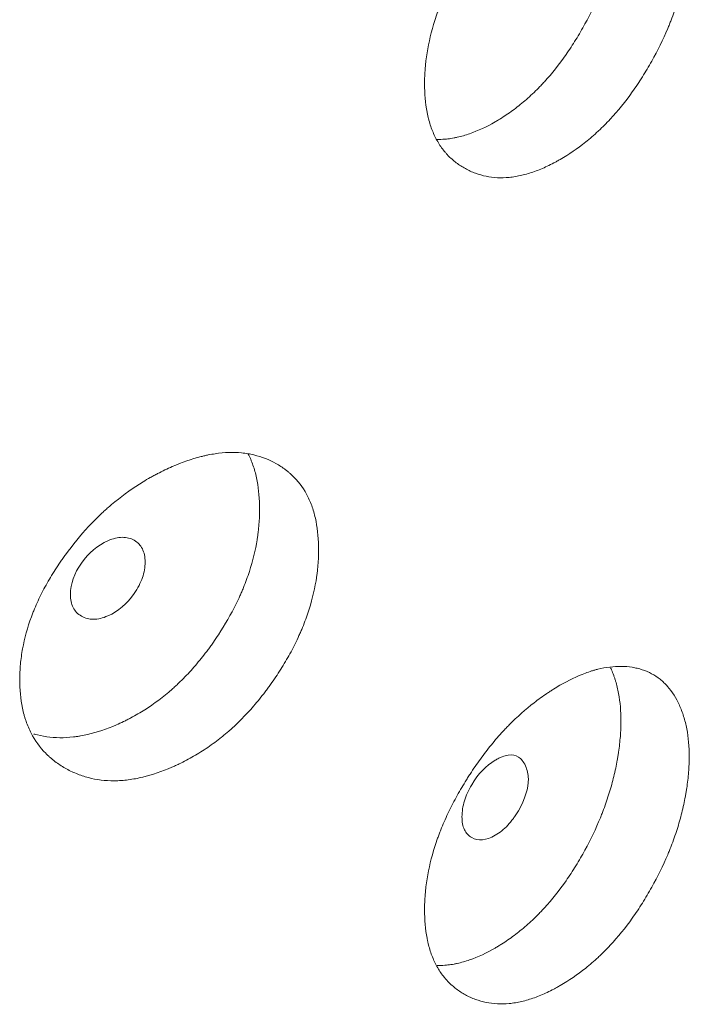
# Model space of a CAD drawing. Header units: millimetres. Extents: x 4 to 1188, y 1 to 840.
# Tile 160 of 203: x 981.08 to 983.16, y 237.54 to 240.6. Entities that reach past the tile are written whole.
import ezdxf

# ---------------------------------------------------------------- set-up
doc = ezdxf.new("R2010")
doc.units = ezdxf.units.MM
doc.layers.add('1', color=7, linetype='Continuous')

msp = doc.modelspace()

# ---------------------------------------------------------------- linework, layer by layer
at = {"layer": '1', "color": 154, "linetype": 'Continuous', "lineweight": 13}
for points, knots in [([(983.1597, 240.8755), (983.1596, 240.8677), (983.1594, 240.8598), (983.1587, 240.8438), (983.1582, 240.8358), (983.1562, 240.8114), (983.1543, 240.7948), (983.1511, 240.7738), (983.1504, 240.7695), (983.149, 240.761), (983.1468, 240.7483), (983.1408, 240.7185), (983.1301, 240.6757), (983.1164, 240.6324), (983.1067, 240.6062), (983.1016, 240.5931), (983.0999, 240.5888), (983.0964, 240.58), (983.0946, 240.5757), (983.0781, 240.5366), (983.0615, 240.5029), (983.0339, 240.4535), (983.0242, 240.4372), (983.004, 240.4051), (982.9936, 240.3895), (982.9613, 240.3442), (982.9385, 240.316), (982.9081, 240.2833), (982.902, 240.2769), (982.8926, 240.2675), (982.8894, 240.2644), (982.8831, 240.2583), (982.8799, 240.2553), (982.8641, 240.2405), (982.8512, 240.2294), (982.8124, 240.1983), (982.786, 240.1804), (982.7557, 240.1629), (982.7523, 240.161), (982.7456, 240.1573), (982.7355, 240.1519), (982.7255, 240.1468), (982.7055, 240.1374), (982.6789, 240.1263), (982.6526, 240.1185), (982.633, 240.1139), (982.6265, 240.1126), (982.6135, 240.1105), (982.6071, 240.1096), (982.5755, 240.1065), (982.5516, 240.1078), (982.5175, 240.1147), (982.5065, 240.1179), (982.4931, 240.1229), (982.4904, 240.1239), (982.4851, 240.1261), (982.4773, 240.1295), (982.4697, 240.1334), (982.4548, 240.1415), (982.4453, 240.1476), (982.4273, 240.1613), (982.4187, 240.1689), (982.4086, 240.1794), (982.4066, 240.1816), (982.4027, 240.186), (982.4008, 240.1882), (982.3952, 240.1951), (982.3845, 240.2094), (982.3754, 240.2252), (982.3645, 240.2476), (982.3574, 240.2654), (982.3509, 240.288), (982.3485, 240.298), (982.347, 240.3048), (982.3463, 240.3083), (982.3403, 240.3395), (982.3379, 240.369), (982.3379, 240.4152), (982.3385, 240.431), (982.3401, 240.4511), (982.3405, 240.4552), (982.3413, 240.4633), (982.3426, 240.4755), (982.3444, 240.4878), (982.3509, 240.529), (982.3589, 240.5625), (982.3725, 240.6051), (982.3754, 240.6137), (982.38, 240.6266), (982.3816, 240.6309), (982.3848, 240.6395), (982.3865, 240.6438), (982.395, 240.6652), (982.4024, 240.6822), (982.4183, 240.7158), (982.4268, 240.7324), (982.4447, 240.7653), (982.4542, 240.7816), (982.4666, 240.8019), (982.4691, 240.8059), (982.4742, 240.814), (982.4819, 240.826), (982.4897, 240.8377), (982.5057, 240.861), (982.5276, 240.8913), (982.5569, 240.9271), (982.5753, 240.9477), (982.5847, 240.9578), (982.5878, 240.9611), (982.5941, 240.9677), (982.5972, 240.971), (982.6256, 240.9998), (982.6515, 241.0228), (982.6911, 241.0535), (982.7044, 241.0631), (982.7212, 241.0745), (982.7246, 241.0767), (982.7313, 241.0811), (982.7347, 241.0832), (982.7447, 241.0895), (982.7514, 241.0935), (982.7848, 241.1129), (982.8111, 241.1256), (982.8437, 241.1377), (982.8501, 241.1399), (982.8598, 241.1429), (982.8631, 241.1439), (982.8695, 241.1457), (982.8727, 241.1465), (982.8885, 241.1505), (982.9009, 241.1528), (982.9251, 241.1557), (982.9486, 241.157), (982.9711, 241.1551), (982.9848, 241.1529), (982.9876, 241.1524), (982.9929, 241.1513), (983.0009, 241.1496), (983.019, 241.1445), (983.0335, 241.1384), (983.052, 241.1285), (983.0651, 241.1199), (983.0772, 241.1093), (983.085, 241.1018), (983.0888, 241.0979), (983.1068, 241.0773), (983.1189, 241.0579), (983.1314, 241.0304), (983.1338, 241.0247), (983.1382, 241.013), (983.1403, 241.007), (983.1461, 240.9885), (983.1494, 240.9757), (983.1571, 240.9356), (983.1597, 240.9066), (983.1597, 240.8755)], [0, 0, 0, 0, 0.007812, 0.007812, 0.015625, 0.015625, 0.03125, 0.03125, 0.035156, 0.035156, 0.039062, 0.046875, 0.0625, 0.078125, 0.085937, 0.085937, 0.089844, 0.089844, 0.09375, 0.09375, 0.125, 0.125, 0.140625, 0.140625, 0.15625, 0.15625, 0.1875, 0.1875, 0.195312, 0.195312, 0.199219, 0.199219, 0.203125, 0.203125, 0.21875, 0.21875, 0.25, 0.25, 0.253906, 0.253906, 0.257812, 0.265625, 0.265625, 0.28125, 0.296875, 0.296875, 0.304687, 0.304687, 0.3125, 0.3125, 0.34375, 0.34375, 0.359375, 0.359375, 0.363281, 0.363281, 0.367187, 0.375, 0.375, 0.390625, 0.390625, 0.40625, 0.40625, 0.410156, 0.410156, 0.414062, 0.414062, 0.421875, 0.4375, 0.4375, 0.453125, 0.460937, 0.464844, 0.464844, 0.46875, 0.46875, 0.5, 0.5, 0.515625, 0.515625, 0.519531, 0.519531, 0.523437, 0.53125, 0.53125, 0.5625, 0.5625, 0.570312, 0.570312, 0.574219, 0.574219, 0.578125, 0.578125, 0.59375, 0.59375, 0.609375, 0.609375, 0.625, 0.625, 0.628906, 0.628906, 0.632812, 0.640625, 0.640625, 0.65625, 0.671875, 0.679687, 0.679687, 0.683594, 0.683594, 0.6875, 0.6875, 0.71875, 0.71875, 0.734375, 0.734375, 0.738281, 0.738281, 0.742187, 0.742187, 0.75, 0.75, 0.78125, 0.78125, 0.789062, 0.789062, 0.792969, 0.792969, 0.796875, 0.796875, 0.8125, 0.8125, 0.828125, 0.84375, 0.84375, 0.847656, 0.847656, 0.851562, 0.859375, 0.875, 0.875, 0.890625, 0.898438, 0.898438, 0.90625, 0.90625, 0.9375, 0.9375, 0.945313, 0.945313, 0.953125, 0.953125, 0.96875, 0.96875, 1, 1, 1, 1]), ([(982.9476, 240.986), (982.9476, 240.9706), (982.9469, 240.9549), (982.9444, 240.9229), (982.9425, 240.9065), (982.9395, 240.8858), (982.9388, 240.8816), (982.9375, 240.8733), (982.9354, 240.8607), (982.9297, 240.8313), (982.9194, 240.7891), (982.9063, 240.7464), (982.897, 240.7205), (982.8922, 240.7076), (982.8905, 240.7033), (982.8871, 240.6946), (982.8854, 240.6903), (982.8696, 240.6517), (982.8535, 240.6182), (982.8312, 240.5773), (982.8266, 240.5692), (982.8173, 240.553), (982.8125, 240.5449), (982.7977, 240.521), (982.7876, 240.5055), (982.7561, 240.4603), (982.7309, 240.4285), (982.7038, 240.3993), (982.6977, 240.3929), (982.6947, 240.3897), (982.6854, 240.3803), (982.6792, 240.3743), (982.6605, 240.3566), (982.6353, 240.3346), (982.6031, 240.3105), (982.5801, 240.2954), (982.5702, 240.2893), (982.5636, 240.2853), (982.5602, 240.2833), (982.5304, 240.2661), (982.504, 240.2537), (982.4648, 240.24), (982.4519, 240.2363), (982.4357, 240.2327), (982.4325, 240.2321), (982.4261, 240.2309), (982.4165, 240.2293), (982.4071, 240.2282), (982.3928, 240.2271), (982.3849, 240.2269), (982.377, 240.227)], [0, 0, 0, 0, 0.048407, 0.048407, 0.096815, 0.096815, 0.108917, 0.108917, 0.121018, 0.145222, 0.19363, 0.242037, 0.266241, 0.266241, 0.278343, 0.278343, 0.290444, 0.290444, 0.387259, 0.387259, 0.411463, 0.411463, 0.435667, 0.435667, 0.484074, 0.484074, 0.580889, 0.592991, 0.592991, 0.605092, 0.605092, 0.629296, 0.629296, 0.677704, 0.726111, 0.750315, 0.762416, 0.762416, 0.774518, 0.774518, 0.871333, 0.871333, 0.919741, 0.919741, 0.931842, 0.931842, 0.943944, 0.968148, 0.968148, 1, 1, 1, 1]), ([(982.009, 238.9521), (982.009, 238.9502), (982.009, 238.9482), (982.009, 238.9443), (982.0089, 238.9384), (982.0085, 238.9246), (982.0072, 238.9047), (982.0056, 238.8884), (982.004, 238.8761), (982.0035, 238.872), (982.0023, 238.8637), (982.0016, 238.8596), (981.9954, 238.8224), (981.987, 238.7891), (981.97, 238.7386), (981.9636, 238.7217), (981.9547, 238.7005), (981.9528, 238.6962), (981.949, 238.6877), (981.9433, 238.6751), (981.9372, 238.6625), (981.9246, 238.6376), (981.9156, 238.6212), (981.9013, 238.597), (981.8964, 238.589), (981.8863, 238.573), (981.8812, 238.5651), (981.8706, 238.5494), (981.8652, 238.5416), (981.857, 238.5299), (981.8542, 238.5261), (981.8485, 238.5184), (981.8457, 238.5146), (981.8314, 238.4958), (981.8195, 238.4811), (981.7829, 238.4387), (981.7568, 238.4123), (981.7254, 238.3851), (981.7219, 238.3821), (981.7149, 238.3762), (981.7043, 238.3676), (981.6937, 238.3593), (981.6722, 238.3434), (981.6577, 238.3334), (981.6284, 238.315), (981.6136, 238.3064), (981.5911, 238.2946), (981.5836, 238.2908), (981.5722, 238.2853), (981.5684, 238.2836), (981.5608, 238.2801), (981.557, 238.2784), (981.5229, 238.2636), (981.4928, 238.2532), (981.4479, 238.2424), (981.433, 238.2397), (981.4034, 238.2359), (981.389, 238.2349), (981.3466, 238.2346), (981.313, 238.2387), (981.2815, 238.2481), (981.269, 238.2523), (981.2629, 238.2546), (981.2449, 238.262), (981.2333, 238.2676), (981.2112, 238.2802), (981.2005, 238.2872), (981.1854, 238.2987), (981.178, 238.3047), (981.1709, 238.3112), (981.1662, 238.3156), (981.1639, 238.3178), (981.1437, 238.3384), (981.1286, 238.3593), (981.1104, 238.3944), (981.1038, 238.4099), (981.0984, 238.4264), (981.0963, 238.4331), (981.0954, 238.4365), (981.0926, 238.4467), (981.0909, 238.4536), (981.0836, 238.4888), (981.0804, 238.5259), (981.0813, 238.5649), (981.0821, 238.5807), (981.0826, 238.5887), (981.0848, 238.6127), (981.087, 238.6288), (981.0959, 238.6775), (981.1049, 238.7105), (981.1188, 238.7482), (981.1204, 238.7524), (981.1237, 238.7607), (981.1288, 238.7732), (981.1342, 238.7856), (981.1456, 238.8102), (981.1539, 238.8265), (981.1717, 238.8586), (981.1812, 238.8745), (981.1964, 238.8981), (981.2016, 238.906), (981.2096, 238.9177), (981.2123, 238.9215), (981.2178, 238.9293), (981.2206, 238.9331), (981.2456, 238.9676), (981.2695, 238.9968), (981.3079, 239.0381), (981.3211, 239.0515), (981.3382, 239.0677), (981.3417, 239.0709), (981.3486, 239.0772), (981.3521, 239.0803), (981.3625, 239.0895), (981.3695, 239.0955), (981.4049, 239.1245), (981.434, 239.1451), (981.4713, 239.1679), (981.4825, 239.1745), (981.4939, 239.1807), (981.5014, 239.1848), (981.5053, 239.1869), (981.5242, 239.1967), (981.5394, 239.2039), (981.5846, 239.2235), (981.6145, 239.2341), (981.6479, 239.2427), (981.6516, 239.2436), (981.659, 239.2453), (981.67, 239.2476), (981.6953, 239.2521), (981.7302, 239.2553), (981.7635, 239.2543), (981.7861, 239.2514), (981.7956, 239.2496), (981.8019, 239.2484), (981.805, 239.2477), (981.8328, 239.241), (981.8555, 239.232), (981.887, 239.2145), (981.897, 239.2079), (981.909, 239.1988), (981.9114, 239.197), (981.9161, 239.1932), (981.9229, 239.1873), (981.9294, 239.1811), (981.9503, 239.1596), (981.9645, 239.1396), (981.9787, 239.1108), (981.9814, 239.1049), (981.9863, 239.0926), (981.9886, 239.0864), (981.9949, 239.0672), (981.9983, 239.0539), (982.0064, 239.0126), (982.009, 238.9832), (982.009, 238.9521)], [0, 0, 0, 0, 0.001953, 0.001953, 0.003906, 0.007812, 0.015625, 0.023437, 0.023437, 0.027344, 0.027344, 0.03125, 0.03125, 0.0625, 0.0625, 0.078125, 0.078125, 0.082031, 0.082031, 0.085937, 0.09375, 0.09375, 0.109375, 0.109375, 0.117187, 0.117187, 0.125, 0.125, 0.132812, 0.132812, 0.136719, 0.136719, 0.140625, 0.140625, 0.15625, 0.15625, 0.1875, 0.1875, 0.191406, 0.191406, 0.195312, 0.203125, 0.203125, 0.21875, 0.21875, 0.234375, 0.234375, 0.242187, 0.242187, 0.246094, 0.246094, 0.25, 0.25, 0.28125, 0.28125, 0.296875, 0.296875, 0.3125, 0.3125, 0.34375, 0.351562, 0.351562, 0.359375, 0.359375, 0.375, 0.375, 0.390625, 0.390625, 0.398437, 0.402344, 0.402344, 0.40625, 0.40625, 0.4375, 0.4375, 0.453125, 0.457031, 0.457031, 0.460937, 0.460937, 0.46875, 0.46875, 0.5, 0.507812, 0.507812, 0.515625, 0.515625, 0.53125, 0.53125, 0.5625, 0.5625, 0.566406, 0.566406, 0.570312, 0.578125, 0.578125, 0.59375, 0.59375, 0.609375, 0.609375, 0.617187, 0.617187, 0.621094, 0.621094, 0.625, 0.625, 0.65625, 0.65625, 0.671875, 0.671875, 0.675781, 0.675781, 0.679688, 0.679688, 0.6875, 0.6875, 0.71875, 0.71875, 0.726563, 0.730469, 0.730469, 0.734375, 0.734375, 0.75, 0.75, 0.78125, 0.78125, 0.785156, 0.785156, 0.789063, 0.796875, 0.8125, 0.828125, 0.835938, 0.839844, 0.839844, 0.84375, 0.84375, 0.875, 0.875, 0.890625, 0.890625, 0.894531, 0.894531, 0.898438, 0.90625, 0.90625, 0.9375, 0.9375, 0.945312, 0.945312, 0.953125, 0.953125, 0.96875, 0.96875, 1, 1, 1, 1]), ([(981.7895, 239.2513), (981.7911, 239.2482), (981.7927, 239.2451), (981.7956, 239.239), (981.7969, 239.236), (981.7994, 239.2301), (981.8007, 239.227), (981.8042, 239.2179), (981.8064, 239.2116), (981.8124, 239.1926), (981.8156, 239.1794), (981.8233, 239.1384), (981.8257, 239.1094), (981.8257, 239.0787)], [0, 0, 0, 0, 0.064984, 0.064984, 0.123422, 0.123422, 0.181861, 0.181861, 0.298738, 0.298738, 0.532492, 0.532492, 1, 1, 1, 1]), ([(981.8257, 239.0787), (981.8257, 239.0768), (981.8257, 239.0748), (981.8257, 239.071), (981.8256, 239.0652), (981.8252, 239.0515), (981.824, 239.0318), (981.8225, 239.0158), (981.821, 239.0037), (981.8205, 238.9996), (981.8193, 238.9915), (981.8187, 238.9874), (981.8128, 238.9508), (981.8048, 238.9179), (981.7886, 238.868), (981.7825, 238.8513), (981.7739, 238.8304), (981.7721, 238.8262), (981.7685, 238.8178), (981.763, 238.8052), (981.7571, 238.7928), (981.7368, 238.7516), (981.7183, 238.7196), (981.6928, 238.6805), (981.6875, 238.6727), (981.6795, 238.6611), (981.6768, 238.6573), (981.6713, 238.6496), (981.6685, 238.6459), (981.6546, 238.6271), (981.6315, 238.5979), (981.6006, 238.5637), (981.5778, 238.5411), (981.5678, 238.5317), (981.561, 238.5254), (981.5576, 238.5224), (981.5269, 238.4951), (981.4987, 238.474), (981.4554, 238.4464), (981.4371, 238.4357), (981.4185, 238.4261), (981.411, 238.4223), (981.4073, 238.4205), (981.396, 238.4151), (981.3886, 238.4117), (981.3512, 238.3954), (981.3214, 238.3853), (981.2845, 238.3767), (981.2771, 238.3752), (981.2661, 238.3733), (981.2624, 238.3727), (981.2551, 238.3717), (981.2369, 238.3693), (981.2192, 238.3683), (981.1777, 238.3687), (981.1508, 238.3726), (981.1253, 238.3801), (981.1247, 238.3802)], [0, 0, 0, 0, 0.00567, 0.00567, 0.01134, 0.022681, 0.045362, 0.068043, 0.068043, 0.079383, 0.079383, 0.090724, 0.090724, 0.181447, 0.181447, 0.226809, 0.226809, 0.238149, 0.238149, 0.24949, 0.272171, 0.272171, 0.362894, 0.362894, 0.385575, 0.385575, 0.396915, 0.396915, 0.408256, 0.408256, 0.453618, 0.498979, 0.52166, 0.533001, 0.533001, 0.544341, 0.544341, 0.635065, 0.635065, 0.680426, 0.691767, 0.691767, 0.703107, 0.703107, 0.725788, 0.725788, 0.816512, 0.816512, 0.839193, 0.839193, 0.850533, 0.850533, 0.861873, 0.907235, 0.907235, 0.997959, 1, 1, 1, 1]), ([(981.2385, 238.814), (981.2385, 238.798), (981.2413, 238.7843), (981.2526, 238.7617), (981.261, 238.7528), (981.284, 238.7396), (981.2966, 238.7364), (981.3241, 238.7366), (981.3387, 238.74), (981.3869, 238.7609), (981.4141, 238.7841), (981.4479, 238.8333), (981.4563, 238.8496), (981.4647, 238.8738), (981.4668, 238.8819), (981.4696, 238.898), (981.4703, 238.9059), (981.4702, 238.9302), (981.4674, 238.9439), (981.459, 238.9608), (981.4556, 238.9658), (981.4472, 238.9746), (981.4424, 238.9784), (981.4254, 238.9881), (981.4129, 238.9912), (981.3857, 238.9907), (981.3711, 238.9872), (981.3228, 238.9663), (981.2952, 238.943), (981.2501, 238.8785), (981.2387, 238.8461), (981.2385, 238.814)], [0, 0, 0, 0, 0.0625, 0.0625, 0.125, 0.125, 0.1875, 0.1875, 0.25, 0.25, 0.375, 0.375, 0.4375, 0.4375, 0.46875, 0.46875, 0.5, 0.5, 0.5625, 0.5625, 0.59375, 0.59375, 0.625, 0.625, 0.6875, 0.6875, 0.75, 0.75, 0.875, 0.875, 1, 1, 1, 1]), ([(983.1597, 238.3093), (983.1596, 238.3015), (983.1594, 238.2936), (983.1587, 238.2777), (983.1582, 238.2697), (983.1562, 238.2453), (983.1543, 238.2287), (983.1511, 238.2076), (983.1504, 238.2034), (983.149, 238.1949), (983.1468, 238.1822), (983.1408, 238.1524), (983.1301, 238.1095), (983.1164, 238.0663), (983.1067, 238.0401), (983.1016, 238.027), (983.0999, 238.0226), (983.0964, 238.0139), (983.0946, 238.0095), (983.0781, 237.9705), (983.0615, 237.9368), (983.0339, 237.8873), (983.0242, 237.8711), (983.004, 237.8389), (982.9936, 237.8234), (982.9613, 237.7781), (982.9385, 237.7498), (982.9081, 237.7172), (982.902, 237.7108), (982.8926, 237.7014), (982.8894, 237.6983), (982.8831, 237.6922), (982.8799, 237.6892), (982.8641, 237.6744), (982.8512, 237.6633), (982.8124, 237.6322), (982.786, 237.6142), (982.7557, 237.5968), (982.7523, 237.5949), (982.7456, 237.5912), (982.7355, 237.5857), (982.7255, 237.5807), (982.7055, 237.5713), (982.6789, 237.5602), (982.6526, 237.5523), (982.633, 237.5478), (982.6265, 237.5465), (982.6135, 237.5443), (982.6071, 237.5435), (982.5755, 237.5404), (982.5516, 237.5417), (982.5175, 237.5486), (982.5065, 237.5518), (982.4931, 237.5567), (982.4904, 237.5578), (982.4851, 237.56), (982.4773, 237.5634), (982.4697, 237.5672), (982.4548, 237.5754), (982.4453, 237.5815), (982.4273, 237.5952), (982.4187, 237.6028), (982.4086, 237.6133), (982.4066, 237.6154), (982.4027, 237.6198), (982.4008, 237.6221), (982.3952, 237.629), (982.3845, 237.6432), (982.3754, 237.659), (982.3645, 237.6815), (982.3574, 237.6993), (982.3509, 237.7219), (982.3485, 237.7319), (982.347, 237.7387), (982.3463, 237.7421), (982.3403, 237.7734), (982.3379, 237.8029), (982.3379, 237.8491), (982.3385, 237.8648), (982.3401, 237.885), (982.3405, 237.889), (982.3413, 237.8972), (982.3426, 237.9094), (982.3444, 237.9217), (982.3509, 237.9629), (982.3589, 237.9964), (982.3725, 238.039), (982.3754, 238.0476), (982.38, 238.0605), (982.3816, 238.0648), (982.3848, 238.0734), (982.3865, 238.0777), (982.395, 238.0991), (982.4024, 238.116), (982.4183, 238.1496), (982.4268, 238.1662), (982.4447, 238.1992), (982.4542, 238.2155), (982.4666, 238.2358), (982.4691, 238.2398), (982.4742, 238.2478), (982.4819, 238.2598), (982.4897, 238.2716), (982.5057, 238.2949), (982.5276, 238.3251), (982.5569, 238.361), (982.5753, 238.3816), (982.5847, 238.3917), (982.5878, 238.395), (982.5941, 238.4016), (982.5972, 238.4048), (982.6256, 238.4337), (982.6515, 238.4566), (982.6911, 238.4874), (982.7044, 238.497), (982.7212, 238.5083), (982.7246, 238.5106), (982.7313, 238.5149), (982.7347, 238.5171), (982.7447, 238.5234), (982.7514, 238.5274), (982.7848, 238.5468), (982.8111, 238.5595), (982.8437, 238.5715), (982.8501, 238.5738), (982.8598, 238.5768), (982.8631, 238.5777), (982.8695, 238.5795), (982.8727, 238.5804), (982.8885, 238.5843), (982.9009, 238.5867), (982.9251, 238.5896), (982.9486, 238.5909), (982.9711, 238.5889), (982.9848, 238.5868), (982.9876, 238.5863), (982.9929, 238.5852), (983.0009, 238.5835), (983.019, 238.5784), (983.0335, 238.5722), (983.052, 238.5624), (983.0651, 238.5538), (983.0772, 238.5432), (983.085, 238.5357), (983.0888, 238.5318), (983.1068, 238.5112), (983.1189, 238.4917), (983.1314, 238.4642), (983.1338, 238.4586), (983.1382, 238.4469), (983.1403, 238.4409), (983.1461, 238.4224), (983.1494, 238.4096), (983.1571, 238.3694), (983.1597, 238.3405), (983.1597, 238.3093)], [0, 0, 0, 0, 0.007812, 0.007812, 0.015625, 0.015625, 0.03125, 0.03125, 0.035156, 0.035156, 0.039062, 0.046875, 0.0625, 0.078125, 0.085937, 0.085937, 0.089844, 0.089844, 0.09375, 0.09375, 0.125, 0.125, 0.140625, 0.140625, 0.15625, 0.15625, 0.1875, 0.1875, 0.195312, 0.195312, 0.199219, 0.199219, 0.203125, 0.203125, 0.21875, 0.21875, 0.25, 0.25, 0.253906, 0.253906, 0.257812, 0.265625, 0.265625, 0.28125, 0.296875, 0.296875, 0.304687, 0.304687, 0.3125, 0.3125, 0.34375, 0.34375, 0.359375, 0.359375, 0.363281, 0.363281, 0.367187, 0.375, 0.375, 0.390625, 0.390625, 0.40625, 0.40625, 0.410156, 0.410156, 0.414062, 0.414062, 0.421875, 0.4375, 0.4375, 0.453125, 0.460937, 0.464844, 0.464844, 0.46875, 0.46875, 0.5, 0.5, 0.515625, 0.515625, 0.519531, 0.519531, 0.523437, 0.53125, 0.53125, 0.5625, 0.5625, 0.570312, 0.570312, 0.574219, 0.574219, 0.578125, 0.578125, 0.59375, 0.59375, 0.609375, 0.609375, 0.625, 0.625, 0.628906, 0.628906, 0.632812, 0.640625, 0.640625, 0.65625, 0.671875, 0.679687, 0.679687, 0.683594, 0.683594, 0.6875, 0.6875, 0.71875, 0.71875, 0.734375, 0.734375, 0.738281, 0.738281, 0.742187, 0.742187, 0.75, 0.75, 0.78125, 0.78125, 0.789062, 0.789062, 0.792969, 0.792969, 0.796875, 0.796875, 0.8125, 0.8125, 0.828125, 0.84375, 0.84375, 0.847656, 0.847656, 0.851562, 0.859375, 0.875, 0.875, 0.890625, 0.898437, 0.898437, 0.90625, 0.90625, 0.9375, 0.9375, 0.945312, 0.945312, 0.953125, 0.953125, 0.96875, 0.96875, 1, 1, 1, 1]), ([(982.9156, 238.5854), (982.9165, 238.5834), (982.9174, 238.5813), (982.9207, 238.5737), (982.9229, 238.5681), (982.9262, 238.5593), (982.9272, 238.5563), (982.9292, 238.5503), (982.934, 238.5351), (982.9378, 238.5192), (982.9452, 238.4793), (982.9477, 238.4507), (982.9476, 238.4199)], [0, 0, 0, 0, 0.044434, 0.044434, 0.16388, 0.16388, 0.223602, 0.223602, 0.283325, 0.522217, 0.522217, 1, 1, 1, 1]), ([(982.9476, 238.4199), (982.9476, 238.4045), (982.9469, 238.3888), (982.9444, 238.3567), (982.9425, 238.3404), (982.9395, 238.3196), (982.9388, 238.3155), (982.9375, 238.3071), (982.9354, 238.2946), (982.9297, 238.2652), (982.9194, 238.2229), (982.9063, 238.1802), (982.897, 238.1544), (982.8922, 238.1415), (982.8905, 238.1372), (982.8871, 238.1285), (982.8854, 238.1242), (982.8696, 238.0856), (982.8535, 238.0521), (982.8312, 238.0112), (982.8266, 238.003), (982.8173, 237.9869), (982.8125, 237.9788), (982.7977, 237.9548), (982.7876, 237.9393), (982.7561, 237.8942), (982.7309, 237.8624), (982.7038, 237.8332), (982.6977, 237.8268), (982.6947, 237.8236), (982.6854, 237.8142), (982.6792, 237.8081), (982.6605, 237.7905), (982.6353, 237.7685), (982.6031, 237.7444), (982.5801, 237.7293), (982.5702, 237.7232), (982.5636, 237.7192), (982.5602, 237.7172), (982.5304, 237.7), (982.504, 237.6875), (982.4648, 237.6739), (982.4519, 237.6701), (982.4357, 237.6666), (982.4325, 237.6659), (982.4261, 237.6648), (982.4165, 237.6632), (982.4071, 237.6621), (982.3928, 237.661), (982.3849, 237.6607), (982.377, 237.6609)], [0, 0, 0, 0, 0.048407, 0.048407, 0.096815, 0.096815, 0.108917, 0.108917, 0.121018, 0.145222, 0.19363, 0.242037, 0.266241, 0.266241, 0.278343, 0.278343, 0.290444, 0.290444, 0.387259, 0.387259, 0.411463, 0.411463, 0.435667, 0.435667, 0.484074, 0.484074, 0.580889, 0.592991, 0.592991, 0.605092, 0.605092, 0.629296, 0.629296, 0.677704, 0.726111, 0.750315, 0.762416, 0.762416, 0.774518, 0.774518, 0.871333, 0.871333, 0.919741, 0.919741, 0.931842, 0.931842, 0.943944, 0.968148, 0.968148, 1, 1, 1, 1]), ([(982.4541, 238.1232), (982.454, 238.1072), (982.4565, 238.0937), (982.4665, 238.072), (982.474, 238.0638), (982.5045, 238.0467), (982.529, 238.0492), (982.5713, 238.0736), (982.5843, 238.084), (982.6023, 238.103), (982.608, 238.1099), (982.6162, 238.1211), (982.6189, 238.125), (982.6228, 238.131), (982.6241, 238.1331), (982.6266, 238.1372), (982.6278, 238.1392), (982.6503, 238.1784), (982.6606, 238.2115), (982.6598, 238.2551), (982.6568, 238.2686), (982.6453, 238.2939), (982.638, 238.303), (982.6203, 238.314), (982.6099, 238.3159), (982.5919, 238.3134), (982.5855, 238.3117), (982.5753, 238.3077), (982.5718, 238.3062), (982.5664, 238.3036), (982.5645, 238.3026), (982.5608, 238.3007), (982.5588, 238.2995), (982.5287, 238.2821), (982.5043, 238.2566), (982.4743, 238.2056), (982.4668, 238.1889), (982.4567, 238.1557), (982.4541, 238.1393), (982.4541, 238.1232)], [0, 0, 0, 0, 0.0625, 0.0625, 0.125, 0.125, 0.25, 0.25, 0.3125, 0.3125, 0.34375, 0.34375, 0.359375, 0.359375, 0.367188, 0.367188, 0.375, 0.375, 0.5, 0.5, 0.5625, 0.5625, 0.625, 0.625, 0.6875, 0.6875, 0.71875, 0.71875, 0.734375, 0.734375, 0.742188, 0.742188, 0.75, 0.75, 0.875, 0.875, 0.9375, 0.9375, 1, 1, 1, 1])]:
    msp.add_open_spline(points, degree=3, knots=knots, dxfattribs=at)

doc.saveas('drawing.dxf')
